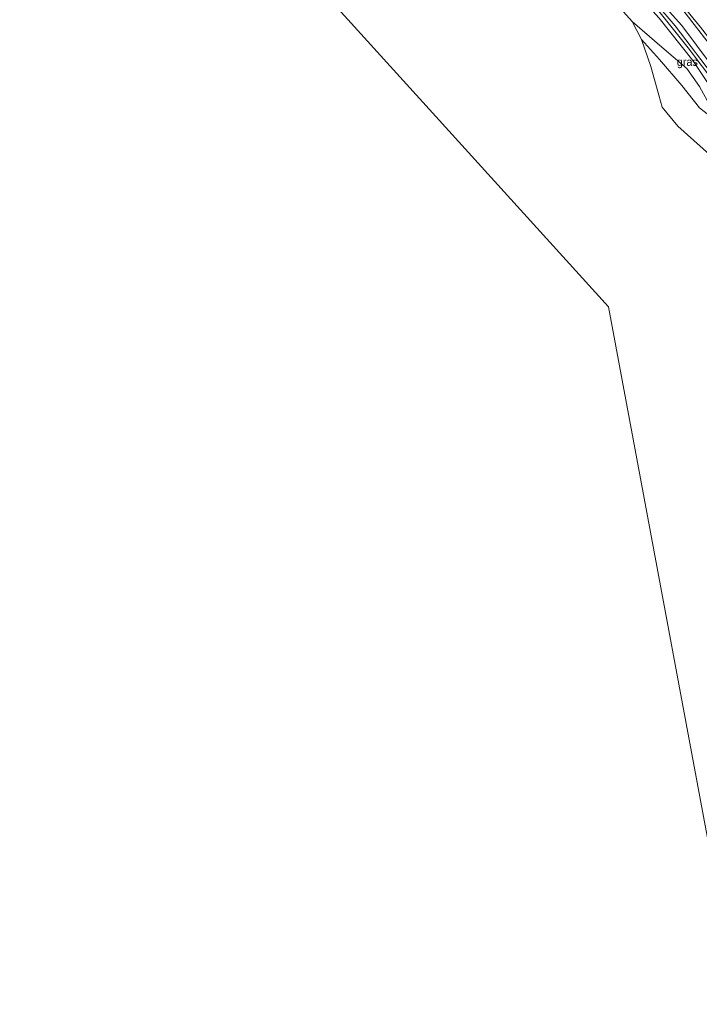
# Model space of a CAD drawing. Header units: millimetres. Extents: x 180000 to 190000, y 466229 to 468626.
# Tile 110 of 202: x 185287 to 185497, y 467428 to 467732. Entities that reach past the tile are written whole.
import ezdxf
from ezdxf.enums import TextEntityAlignment as Align

# ---------------------------------------------------------------- set-up
doc = ezdxf.new("R2010")
doc.units = ezdxf.units.MM
for name, color, linetype, lineweight in [('bp-b5-bos', 93, 'Continuous', 18), ('bp-b5-grasland', 93, 'Continuous', 18), ('gw-bs-insteekwatergang', 93, 'Continuous', 18), ('gw-bs-kruinlijn', 93, 'Continuous', 18), ('gw-bs-teenlijn', 93, 'Continuous', 18), ('kd-bs-opnamedtmgrens', 173, 'Continuous', 18), ('mk-bs-streep 0.15', 8, 'Continuous', 18), ('og-b5-water', 153, 'Continuous', 18), ('vh-b5-verh_soort', 8, 'Continuous', 18)]:
    doc.layers.add(name, color=color, linetype=linetype, lineweight=lineweight)
doc.styles.add('rtw_iso', font='iso-rtw.shx')

# ---------------------------------------------------------------- blocks, each defined once
blk = doc.blocks.new('d33az_ACAD_1_FMEBLOCK29')
at = {"layer": 'bp-b5-grasland'}
for points in [[(-71.14, 97.1, 57.53), (-56.8, 81.15, 57.65), (-39.79, 62.12, 57.78), (-18.19, 38.33, 57.95), (3.49, 13.98, 58.09), (21.98, -6.81, 58.29), (30.58, -16.43, 58.33), (39.62, -28.6, 58.45), (47.16, -40.05, 58.56), (58.03, -57.21, 58.67), (65.01, -70.05, 58.92), (70.76, -82.42, 59.11), (75.45, -94.83, 59.25), (76.03, -97.73, 59.31), (75.87, -98.09, 59.31), (74.65, -98.55, 59.23), (73.79, -98.12, 59.23), (69.3, -89.04, 59.22), (59.35, -68.08, 58.94), (54.88, -60.17, 58.77), (44.1, -42.42, 58.68), (34.02, -27.22, 58.51), (23.57, -14.19, 58.41), (9.05, 2.02, 58.37), (-9.26, 22.26, 58.27), (-29.62, 45.58, 58.02), (-50.35, 67.69, 57.95), (-68.63, 87.41, 57.65), (-75.92, 95.71, 57.52), (-76.03, 97.27, 57.41), (-74.98, 98.23, 57.48), (-73.4, 98.55, 57.51)], [(74.28, -96.61, 59.11), (74.63, -96.84, 59.1), (74.84, -96.68, 59.1), (69.87, -83.8, 58.7), (63.91, -70.9, 58.59), (57.64, -59.41, 58.55), (50.66, -47.56, 58.36), (41.4, -33.45, 58.28), (28.54, -16.49, 57.95), (11.54, 3.43, 57.86), (-15.16, 32.73, 57.71), (-35.89, 55.79, 57.63), (-60.68, 83.87, 57.2), (-63.69, 86.74, 57.27), (-70.55, 93.83, 57.19), (-71.41, 94.05, 57.19), (-71.86, 93.78, 57.19), (-71.95, 93.36, 57.19), (-66.27, 87.59, 57.21), (-59.65, 80.96, 57.19), (-47.17, 66.64, 57.49), (-31.96, 49.52, 57.54), (-12.99, 28.72, 57.77), (6.01, 7.69, 57.92), (22.19, -10.46, 58.09), (32.5, -23.33, 58.15), (41.14, -34.68, 58.27), (50.84, -49.78, 58.38), (56.48, -59.9, 58.39), (63.7, -72.66, 58.56), (69.67, -86.23, 58.8)]]:
    blk.add_polyline3d(points, close=True, dxfattribs=at)
blk = doc.blocks.new('dtbattr-r')
at = {"style": 'rtw_iso'}
blk.add_attdef('TAG', text='', height=2.5, dxfattribs=at).set_placement((0, 0), align=Align.MIDDLE_CENTER)

msp = doc.modelspace()

# ---------------------------------------------------------------- linework, layer by layer
at = {"layer": 'bp-b5-bos'}
for points in [[(185508.33, 467432.54, 58.82), (185469.06, 467643.44, 62.69), (185329.86, 467796.93, 59.23)], [(185467.34, 467741.82, 61.15), (185476.3, 467731.76, 61.2), (185479.27, 467726.14, 60.92), (185482.17, 467717.83, 60.87), (185484.58, 467708.95, 60.83), (185485.59, 467705.21, 60.81), (185490.5, 467699.3, 60.8), (185495.47, 467694.85, 61.21), (185501.19, 467689.7, 62.37)]]:
    msp.add_polyline3d(points, dxfattribs=at)
at = {"layer": 'bp-b5-grasland'}
for points in [[(185497.16, 467711.63, 59.53), (185493.24, 467717.19, 59.76), (185484.77, 467724.36, 60.51), (185476.3, 467731.76, 61.2), (185467.34, 467741.82, 61.15)], [(185500.76, 467718.32, 58.45), (185491.72, 467730.48, 58.33), (185483.12, 467740.11, 58.29)], [(185492.35, 467734.93, 58.38), (185503.38, 467720.65, 58.51)], [(185484.71, 467732.73, 58.41), (185495.16, 467719.7, 58.51), (185505.23, 467704.5, 58.68)], [(185501.19, 467689.7, 62.37), (185495.47, 467694.85, 61.21), (185490.5, 467699.3, 60.8), (185485.59, 467705.21, 60.81), (185484.58, 467708.95, 60.83), (185482.17, 467717.83, 60.87), (185479.27, 467726.14, 60.92), (185484.81, 467719.98, 60.21), (185491.73, 467711.95, 59.56), (185497.21, 467705.03, 59.46)]]:
    msp.add_polyline3d(points, dxfattribs=at)
msp.add_polyline3d([(185501.8, 467702.92, 59.33), (185501.63, 467702.76, 59.34), (185500.05, 467702.78, 59.37), (185497.21, 467705.03, 59.46), (185491.73, 467711.95, 59.56), (185484.81, 467719.98, 60.21), (185479.27, 467726.14, 60.92), (185476.3, 467731.76, 61.2), (185484.77, 467724.36, 60.51), (185493.24, 467717.19, 59.76), (185497.16, 467711.63, 59.53), (185500.83, 467705.04, 59.33)], close=True, dxfattribs=at)
at = {"layer": 'gw-bs-insteekwatergang'}
msp.add_polyline3d([(185484.71, 467732.73, 58.41), (185495.16, 467719.7, 58.51), (185505.23, 467704.5, 58.68), (185516.01, 467686.75, 58.77), (185520.49, 467678.84, 58.94), (185530.44, 467657.88, 59.22), (185534.93, 467648.79, 59.23), (185535.78, 467648.37, 59.23), (185537, 467648.83, 59.31), (185537.16, 467649.19, 59.31), (185536.58, 467652.09, 59.25), (185531.89, 467664.5, 59.11), (185526.14, 467676.87, 58.92), (185519.16, 467689.71, 58.67), (185508.29, 467706.87, 58.56), (185500.76, 467718.32, 58.45), (185491.72, 467730.48, 58.33), (185483.12, 467740.11, 58.29)], dxfattribs=at)
at = {"layer": 'gw-bs-kruinlijn'}
for points in [[(185476.3, 467731.76, 61.2), (185467.34, 467741.82, 61.15), (185458.36, 467750.86, 61.23), (185450.82, 467758.38, 61.22), (185442.9, 467765.35, 61.08), (185432.68, 467775.73, 60.19), (185426.41, 467784.13, 60.11), (185414.33, 467800.24, 61.01)], [(185501.63, 467702.76, 59.34), (185501.8, 467702.92, 59.33), (185500.83, 467705.04, 59.33), (185497.16, 467711.63, 59.53), (185493.24, 467717.19, 59.76), (185484.77, 467724.36, 60.51), (185476.3, 467731.76, 61.2)], [(185476.3, 467731.76, 61.2), (185479.27, 467726.14, 60.92), (185482.17, 467717.83, 60.87), (185484.58, 467708.95, 60.83), (185485.59, 467705.21, 60.81), (185490.5, 467699.3, 60.8), (185495.47, 467694.85, 61.21), (185501.19, 467689.7, 62.37), (185507.36, 467680.89, 62.84), (185515.44, 467668.27, 62.95)]]:
    msp.add_polyline3d(points, dxfattribs=at)
at = {"layer": 'gw-bs-teenlijn'}
msp.add_polyline3d([(185479.27, 467726.14, 60.92), (185484.81, 467719.98, 60.21), (185491.73, 467711.95, 59.56), (185497.21, 467705.03, 59.46), (185500.05, 467702.78, 59.37), (185501.63, 467702.76, 59.34)], dxfattribs=at)
at = {"layer": 'kd-bs-opnamedtmgrens'}
msp.add_polyline3d([(185509.12, 467427.51, 58.74), (185508.59, 467430.9, 58.79), (185508.33, 467432.54, 58.82), (185469.06, 467643.44, 62.69), (185329.86, 467796.93, 59.23), (185296.43, 467789.95, 59.47), (185288.92, 467788.01, 55.26), (185287.55, 467787.5, 55.41), (185286.76, 467787.44, 55.41)], dxfattribs=at)
at = {"layer": 'mk-bs-streep 0.15'}
msp.add_polyline3d([(185364.59, 467881.41, 57.54), (185375.11, 467870.62, 57.66), (185391.93, 467852.87, 57.81), (185408.25, 467835.15, 58), (185423.91, 467817.65, 58.15), (185438.82, 467800.5, 58.27), (185454.44, 467782.03, 58.37), (185485.69, 467744.43, 58.56), (185497.55, 467729.95, 58.61), (185503.85, 467721.7, 58.66), (185509.72, 467713.4, 58.71), (185514.75, 467705.62, 58.74), (185520.3, 467696.23, 58.79), (185524.88, 467687.9, 58.88), (185529.48, 467678.97, 59.02), (185534.21, 467669.22, 59.23), (185538.56, 467659.4, 59.4), (185540.93, 467653.7, 59.49)], dxfattribs=at)
at = {"layer": 'og-b5-water'}
msp.add_polyline3d([(185472.67, 467750.35, 57.86), (185489.67, 467730.43, 57.95), (185502.53, 467713.47, 58.28), (185511.79, 467699.36, 58.36), (185518.77, 467687.51, 58.55), (185525.05, 467676.02, 58.59), (185531, 467663.12, 58.7), (185535.97, 467650.24, 59.1), (185535.77, 467650.08, 59.1), (185535.42, 467650.31, 59.11), (185530.8, 467660.69, 58.8), (185524.83, 467674.26, 58.56), (185517.62, 467687.02, 58.39), (185511.98, 467697.14, 58.38), (185502.27, 467712.24, 58.27), (185493.63, 467723.59, 58.15), (185483.32, 467736.45, 58.09)], dxfattribs=at)
at = {"layer": 'vh-b5-verh_soort'}
msp.add_polyline3d([(185503.38, 467720.65, 58.51), (185492.35, 467734.93, 58.38)], dxfattribs=at)

# ---------------------------------------------------------------- block references
at = {"layer": 'bp-b5-grasland'}
msp.add_blockref('d33az_ACAD_1_FMEBLOCK29', (185461.13, 467746.92), dxfattribs=at)
ref = msp.add_blockref('dtbattr-r', (185490.17, 467717.26, 59.88), dxfattribs=at)
ref.add_attrib('TAG', 'gras', dxfattribs={"layer": '0', "height": 2.5, "style": 'rtw_iso'}).set_placement((185490.17, 467717.26, 59.88), align=Align.BOTTOM_LEFT)

doc.saveas('drawing.dxf')
